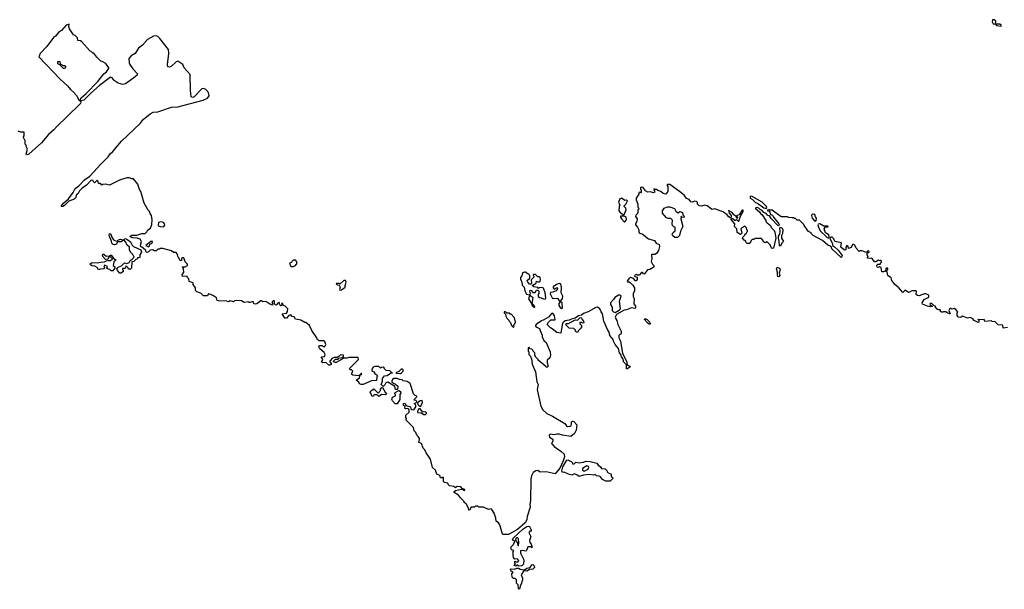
# Model space of a CAD drawing. Extents: x 2029662 to 2246637, y 225654 to 401419.
# Tile 103 of 256: x 2080084 to 2091928, y 303760 to 310612. Entities that reach past the tile are written whole.
import ezdxf

# ---------------------------------------------------------------- set-up
doc = ezdxf.new("R2010")
doc.units = 0

msp = doc.modelspace()

# ---------------------------------------------------------------- linework, layer by layer
at = {"layer": '0CON20XD'}
for points in [[(2085335, 304990), (2085325, 304980), (2085307, 304997), (2085255, 305003), (2085242, 305015), (2085235, 305038), (2085193, 305043), (2085182, 305055), (2085180, 305105), (2085175, 305110), (2085167, 305103), (2085145, 305100), (2085138, 305128), (2085102, 305145), (2085087, 305195), (2085050, 305225), (2085027, 305325), (2084972, 305402), (2084958, 305438), (2084936, 305456), (2084917, 305515), (2084882, 305532), (2084892, 305555), (2084892, 305575), (2084879, 305599), (2084862, 305615), (2084850, 305645), (2084830, 305665), (2084822, 305705), (2084733, 305793), (2084738, 305815), (2084730, 305825), (2084730, 305855), (2084768, 305892), (2084771, 305915), (2084767, 305927), (2084747, 305937), (2084725, 305933), (2084715, 305940), (2084720, 305965), (2084702, 305972), (2084700, 305995), (2084715, 306000), (2084732, 305972), (2084787, 305957), (2084791, 305931), (2084802, 305922), (2084825, 305918), (2084850, 305955), (2084850, 305975), (2084830, 305995), (2084848, 306002), (2084860, 306015), (2084855, 306030), (2084830, 306035), (2084832, 306048), (2084860, 306075), (2084860, 306085), (2084842, 306092), (2084822, 306112), (2084780, 306235), (2084745, 306258), (2084698, 306268), (2084685, 306280), (2084653, 306283), (2084625, 306298), (2084585, 306297), (2084567, 306283), (2084560, 306265), (2084562, 306255), (2084579, 306239), (2084605, 306228), (2084632, 306202), (2084628, 306162), (2084603, 306163), (2084602, 306185), (2084593, 306203), (2084512, 306252), (2084487, 306243), (2084475, 306220), (2084455, 306200), (2084433, 306223), (2084450, 306265), (2084450, 306295), (2084472, 306328), (2084505, 306332), (2084545, 306360), (2084570, 306365), (2084552, 306372), (2084535, 306390), (2084492, 306392), (2084473, 306413), (2084470, 306425), (2084455, 306432), (2084435, 306430), (2084425, 306420), (2084405, 306440), (2084355, 306440), (2084336, 306434), (2084322, 306418), (2084319, 306395), (2084323, 306383), (2084345, 306378), (2084357, 306357), (2084382, 306342), (2084388, 306325), (2084380, 306315), (2084375, 306272), (2084315, 306268), (2084215, 306222), (2084192, 306222), (2084171, 306231), (2084165, 306250), (2084132, 306275), (2084170, 306305), (2084180, 306340), (2084195, 306343), (2084198, 306355), (2084190, 306355), (2084165, 306330), (2084090, 306335), (2084080, 306345), (2084080, 306365), (2084088, 306372), (2084090, 306385), (2084075, 306400), (2084062, 306402), (2084052, 306415), (2084160, 306525), (2084155, 306550), (2084045, 306550), (2084025, 306542), (2083985, 306540), (2083892, 306488), (2083878, 306488), (2083860, 306495), (2083860, 306505), (2083882, 306528), (2083915, 306530), (2083925, 306540), (2083962, 306548), (2083978, 306562), (2083978, 306578), (2083945, 306580), (2083925, 306560), (2083905, 306550), (2083865, 306550), (2083840, 306535), (2083830, 306525), (2083828, 306512), (2083812, 306505), (2083813, 306495), (2083830, 306475), (2083829, 306465), (2083815, 306456), (2083802, 306458), (2083768, 306488), (2083726, 306484), (2083713, 306493), (2083728, 306512), (2083729, 306525), (2083710, 306555), (2083749, 306561), (2083759, 306585), (2083748, 306608), (2083695, 306652), (2083683, 306677), (2083685, 306690), (2083695, 306692), (2083722, 306692), (2083735, 306680), (2083755, 306680), (2083768, 306705), (2083760, 306735), (2083745, 306750), (2083685, 306750), (2083675, 306760), (2083665, 306760), (2083660, 306785), (2083598, 306875), (2083570, 306935), (2083528, 306968), (2083515, 306970), (2083467, 306997), (2083400, 307010), (2083386, 307036), (2083363, 307043), (2083345, 307060), (2083320, 307055), (2083295, 307020), (2083275, 307020), (2083240, 307075), (2083295, 307080), (2083307, 307103), (2083310, 307135), (2083278, 307168), (2083265, 307170), (2083252, 307182), (2083248, 307198), (2083232, 307198), (2083240, 307175), (2083225, 307170), (2083212, 307182), (2083205, 307210), (2083192, 307208), (2083180, 307195), (2083180, 307185), (2083165, 307180), (2083150, 307195), (2083150, 307225), (2083145, 307230), (2083135, 307230), (2083123, 307217), (2083123, 307203), (2083130, 307195), (2083125, 307180), (2083095, 307190), (2083045, 307222), (2083008, 307218), (2082995, 307230), (2082985, 307230), (2082936, 307194), (2082915, 307190), (2082900, 307195), (2082895, 307220), (2082875, 307220), (2082855, 307210), (2082845, 307210), (2082835, 307220), (2082785, 307212), (2082752, 307232), (2082695, 307236), (2082669, 307231), (2082655, 307218), (2082615, 307232), (2082595, 307220), (2082575, 307228), (2082475, 307230), (2082460, 307235), (2082450, 307265), (2082415, 307290), (2082385, 307307), (2082365, 307310), (2082355, 307320), (2082345, 307290), (2082295, 307290), (2082265, 307322), (2082215, 307338), (2082198, 307355), (2082197, 307387), (2082170, 307425), (2082170, 307445), (2082121, 307461), (2082120, 307495), (2082100, 307515), (2082098, 307528), (2082042, 307522), (2082038, 307542), (2082058, 307575), (2082053, 307613), (2082042, 307638), (2082075, 307638), (2082102, 307655), (2082102, 307672), (2082075, 307700), (2082058, 307748), (2082043, 307747), (2082032, 307738), (2082030, 307715), (2082015, 307710), (2081998, 307748), (2081990, 307755), (2081980, 307795), (2081965, 307810), (2081935, 307810), (2081912, 307832), (2081805, 307860), (2081775, 307860), (2081765, 307850), (2081745, 307850), (2081725, 307832), (2081703, 307833), (2081685, 307842), (2081655, 307840), (2081635, 307820), (2081615, 307810), (2081602, 307822), (2081600, 307835), (2081570, 307865), (2081542, 307882), (2081539, 307901), (2081550, 307945), (2081532, 307972), (2081496, 307986), (2081445, 307987), (2081420, 307995), (2081410, 308005), (2081435, 308020), (2081495, 308020), (2081555, 308040), (2081595, 308040), (2081615, 308060), (2081627, 308083), (2081658, 308105), (2081673, 308147), (2081677, 308205), (2081670, 308255), (2081652, 308282), (2081646, 308305), (2081630, 308320), (2081583, 308405), (2081543, 308545), (2081531, 308561), (2081514, 308604), (2081505, 308632), (2081455, 308700), (2081435, 308700), (2081402, 308712), (2081375, 308712), (2081285, 308682), (2081165, 308620), (2081115, 308632), (2081085, 308630), (2081072, 308622), (2081055, 308640), (2081032, 308642), (2081030, 308665), (2081015, 308680), (2080985, 308650), (2080972, 308662), (2080968, 308678), (2080945, 308682), (2080887, 308623), (2080835, 308586), (2080804, 308555), (2080788, 308522), (2080765, 308500), (2080760, 308475), (2080738, 308452), (2080675, 308429), (2080625, 308377), (2080605, 308364), (2080587, 308365), (2080587, 308375), (2080611, 308405), (2080672, 308458), (2080728, 308532), (2080750, 308580), (2080796, 308614), (2080863, 308687), (2080928, 308732), (2081063, 308877), (2081147, 308963), (2081172, 308998), (2081204, 309025), (2081309, 309151), (2081532, 309365), (2081570, 309410), (2081652, 309478), (2081691, 309499), (2081745, 309506), (2081910, 309560), (2081985, 309564), (2082291, 309645), (2082345, 309669), (2082364, 309695), (2082356, 309735), (2082322, 309772), (2082295, 309784), (2082275, 309780), (2082184, 309686), (2082165, 309678), (2082148, 309685), (2082139, 309765), (2082134, 309955), (2082062, 310032), (2082046, 310075), (2081985, 310112), (2081965, 310107), (2081905, 310048), (2081885, 310040), (2081867, 310047), (2081863, 310075), (2081880, 310205), (2081876, 310255), (2081772, 310385), (2081745, 310412), (2081725, 310419), (2081695, 310416), (2081620, 310375), (2081562, 310308), (2081515, 310269), (2081474, 310206), (2081425, 310176), (2081396, 310145), (2081400, 310095), (2081408, 310075), (2081445, 310020), (2081502, 309962), (2081498, 309945), (2081458, 309912), (2081359, 309842), (2081325, 309834), (2081267, 309847), (2081222, 309882), (2081195, 309914), (2081175, 309920), (2081045, 309821), (2080941, 309729), (2080857, 309643), (2080818, 309638), (2080814, 309654), (2080820, 309670), (2080885, 309726), (2081025, 309869), (2081098, 309962), (2081128, 309985), (2081157, 310025), (2081158, 310035), (2081120, 310085), (2081075, 310110), (2081062, 310112), (2081012, 310162), (2080975, 310210), (2080965, 310210), (2080945, 310230), (2080932, 310232), (2080830, 310345), (2080815, 310358), (2080782, 310362), (2080778, 310395), (2080752, 310422), (2080732, 310432), (2080684, 310504), (2080674, 310526), (2080678, 310558), (2080645, 310547), (2080586, 310484), (2080552, 310458), (2080517, 310415), (2080492, 310398), (2080411, 310289), (2080330, 310205), (2080313, 310165), (2080575, 309892), (2080658, 309818), (2080695, 309774), (2080732, 309742), (2080769, 309699), (2080795, 309650), (2080818, 309628), (2080815, 309604), (2080652, 309442), (2080532, 309328), (2080495, 309286), (2080430, 309230), (2080347, 309133), (2080195, 308996), (2080175, 308986), (2080164, 308996), (2080180, 309055), (2080162, 309085), (2080162, 309102), (2080150, 309115), (2080152, 309155), (2080130, 309195), (2080130, 309205), (2080140, 309215), (2080138, 309258), (2080095, 309258), (2080065, 309270)], [(2091885, 310534), (2091890, 310535), (2091888, 310545), (2091875, 310560), (2091820, 310560), (2091826, 310596), (2091805, 310612), (2091785, 310610), (2091782, 310585), (2091795, 310562), (2091820, 310560), (2091835, 310542), (2091885, 310534)], [(2080625, 310020), (2080610, 310025), (2080568, 310068), (2080545, 310082), (2080542, 310108), (2080568, 310108), (2080570, 310085), (2080582, 310072), (2080595, 310070), (2080605, 310060), (2080625, 310060), (2080638, 310048), (2080625, 310020)], [(2089830, 307985), (2089859, 307915), (2089860, 307895), (2089885, 307881), (2089929, 307839), (2089976, 307775), (2089975, 307758), (2089965, 307753), (2089852, 307855), (2089847, 307877), (2089835, 307890), (2089805, 307900), (2089740, 307955), (2089630, 308015), (2089610, 308035), (2089605, 308050), (2089574, 308064), (2089520, 308135), (2089518, 308148), (2089465, 308200), (2089435, 308200), (2089415, 308220), (2089405, 308220), (2089395, 308230), (2089375, 308228), (2089333, 308233), (2089325, 308240), (2089245, 308242), (2089135, 308320), (2089105, 308320), (2089085, 308330), (2089080, 308315), (2089100, 308310), (2089109, 308299), (2089117, 308267), (2089140, 308260), (2089152, 308235), (2089217, 308157), (2089221, 308145), (2089215, 308132), (2089205, 308136), (2089128, 308215), (2089105, 308252), (2089085, 308256), (2089065, 308282), (2089034, 308294), (2089015, 308317), (2088990, 308330), (2088975, 308346), (2088955, 308352), (2088930, 308345), (2088983, 308303), (2088995, 308282), (2089016, 308266), (2089060, 308195), (2089060, 308185), (2089077, 308167), (2089116, 308136), (2089122, 308112), (2089160, 308075), (2089168, 308055), (2089178, 307985), (2089150, 307865), (2089135, 307860), (2089125, 307870), (2089110, 307905), (2089078, 307938), (2089065, 307940), (2089055, 307930), (2089042, 307932), (2089005, 307980), (2088925, 307980), (2088915, 307970), (2088895, 307970), (2088882, 307958), (2088868, 307922), (2088835, 307920), (2088822, 307932), (2088818, 307948), (2088800, 307960), (2088780, 307985), (2088782, 307998), (2088808, 308022), (2088815, 308040), (2088828, 308042), (2088830, 308055), (2088840, 308065), (2088840, 308075), (2088830, 308085), (2088828, 308108), (2088805, 308130), (2088772, 308108), (2088760, 308095), (2088770, 308045), (2088755, 308030), (2088715, 308052), (2088710, 308095), (2088683, 308123), (2088688, 308158), (2088643, 308207), (2088642, 308218), (2088655, 308223), (2088685, 308202), (2088695, 308200), (2088705, 308210), (2088725, 308190), (2088735, 308190), (2088753, 308247), (2088786, 308305), (2088785, 308322), (2088775, 308323), (2088737, 308263), (2088712, 308258), (2088710, 308245), (2088720, 308235), (2088715, 308220), (2088698, 308248), (2088674, 308264), (2088653, 308293), (2088612, 308318), (2088618, 308285), (2088643, 308255), (2088642, 308235), (2088635, 308228), (2088615, 308240), (2088589, 308269), (2088540, 308300), (2088445, 308338), (2088415, 308330), (2088405, 308333), (2088355, 308372), (2088325, 308380), (2088285, 308369), (2088257, 308373), (2088238, 308395), (2088238, 308415), (2088224, 308424), (2088205, 308428), (2088175, 308419), (2088155, 308422), (2088135, 308448), (2088105, 308462), (2088075, 308500), (2088022, 308545), (2087905, 308628), (2087875, 308630), (2087870, 308625), (2087880, 308605), (2087882, 308545), (2087858, 308512), (2087825, 308520), (2087795, 308547), (2087759, 308559), (2087745, 308570), (2087725, 308570), (2087715, 308580), (2087710, 308565), (2087720, 308555), (2087720, 308535), (2087705, 308530), (2087675, 308540), (2087638, 308538), (2087613, 308553), (2087585, 308592), (2087565, 308598), (2087552, 308588), (2087550, 308575), (2087560, 308565), (2087560, 308535), (2087555, 308530), (2087545, 308540), (2087532, 308528), (2087530, 308515), (2087500, 308465), (2087500, 308445), (2087520, 308395), (2087520, 308355), (2087528, 308348), (2087530, 308335), (2087520, 308325), (2087520, 308285), (2087495, 308260), (2087490, 308245), (2087510, 308215), (2087507, 308183), (2087490, 308155), (2087490, 308145), (2087517, 308117), (2087532, 308085), (2087532, 308055), (2087540, 308045), (2087570, 308035), (2087646, 307976), (2087720, 307955), (2087740, 307925), (2087778, 307908), (2087780, 307885), (2087768, 307835), (2087745, 307800), (2087722, 307788), (2087682, 307788), (2087686, 307735), (2087681, 307705), (2087695, 307670), (2087710, 307655), (2087710, 307635), (2087665, 307608), (2087637, 307603), (2087600, 307555), (2087593, 307553), (2087575, 307570), (2087565, 307570), (2087535, 307540), (2087515, 307540), (2087505, 307548), (2087480, 307535), (2087482, 307522), (2087510, 307515), (2087510, 307485), (2087498, 307472), (2087492, 307472), (2087468, 307498), (2087435, 307510), (2087417, 307503), (2087392, 307465), (2087395, 307460), (2087415, 307460), (2087429, 307449), (2087459, 307419), (2087478, 307385), (2087478, 307345), (2087463, 307317), (2087462, 307285), (2087477, 307255), (2087472, 307195), (2087490, 307165), (2087490, 307145), (2087485, 307140), (2087445, 307146), (2087385, 307124), (2087355, 307120), (2087264, 307066), (2087248, 307035), (2087253, 307013), (2087268, 306995), (2087278, 306945), (2087320, 306865), (2087320, 306835), (2087292, 306818), (2087290, 306785), (2087310, 306745), (2087337, 306595), (2087388, 306495), (2087392, 306462), (2087423, 306443), (2087426, 306435), (2087395, 306414), (2087384, 306414), (2087382, 306462), (2087353, 306493), (2087339, 306535), (2087322, 306555), (2087316, 306585), (2087300, 306605), (2087288, 306658), (2087248, 306705), (2087226, 306745), (2087222, 306765), (2087183, 306815), (2087174, 306854), (2087153, 306885), (2087111, 306985), (2087096, 307075), (2087077, 307097), (2087064, 307135), (2087035, 307153), (2087015, 307152), (2086922, 307098), (2086865, 307076), (2086842, 307058), (2086805, 307049), (2086765, 307020), (2086730, 307015), (2086695, 306998), (2086645, 306988), (2086618, 306965), (2086608, 306942), (2086595, 306840), (2086545, 306848), (2086490, 306895), (2086470, 306905), (2086430, 306945), (2086443, 306975), (2086475, 307000), (2086527, 307003), (2086518, 307048), (2086505, 307068), (2086485, 307080), (2086443, 307035), (2086389, 307001), (2086359, 306991), (2086295, 306947), (2086288, 306935), (2086290, 306925), (2086304, 306914), (2086338, 306898), (2086343, 306873), (2086367, 306817), (2086368, 306798), (2086390, 306755), (2086415, 306730), (2086466, 306616), (2086468, 306575), (2086460, 306545), (2086430, 306515), (2086427, 306485), (2086439, 306445), (2086425, 306430), (2086412, 306442), (2086320, 306515), (2086320, 306525), (2086290, 306555), (2086290, 306565), (2086280, 306575), (2086280, 306605), (2086260, 306625), (2086258, 306638), (2086245, 306650), (2086222, 306652), (2086215, 306670), (2086200, 306665), (2086200, 306625), (2086210, 306615), (2086210, 306585), (2086230, 306565), (2086233, 306543), (2086240, 306535), (2086248, 306468), (2086288, 306375), (2086303, 306255), (2086322, 306225), (2086310, 306165), (2086313, 306145), (2086352, 305965), (2086375, 305920), (2086425, 305873), (2086495, 305843), (2086640, 305755), (2086662, 305725), (2086675, 305718), (2086705, 305723), (2086718, 305732), (2086723, 305745), (2086722, 305775), (2086735, 305783), (2086748, 305778), (2086787, 305737), (2086776, 305675), (2086756, 305635), (2086715, 305600), (2086615, 305613), (2086575, 305628), (2086545, 305628), (2086515, 305618), (2086465, 305628), (2086452, 305615), (2086455, 305590), (2086497, 305567), (2086497, 305543), (2086482, 305515), (2086488, 305505), (2086515, 305478), (2086595, 305422), (2086634, 305384), (2086638, 305355), (2086622, 305305), (2086581, 305219), (2086525, 305148), (2086415, 305172), (2086345, 305170), (2086315, 305188), (2086293, 305187), (2086262, 305165), (2086242, 305125), (2086233, 305085), (2086228, 304825), (2086220, 304785), (2086223, 304747), (2086187, 304635), (2086186, 304595), (2086165, 304560), (2086071, 304479), (2085965, 304419), (2085905, 304418), (2085890, 304425), (2085858, 304535), (2085845, 304560), (2085815, 304580), (2085813, 304615), (2085793, 304675), (2085765, 304722), (2085755, 304728), (2085725, 304722), (2085665, 304750), (2085605, 304750), (2085595, 304760), (2085565, 304760), (2085555, 304750), (2085515, 304750), (2085496, 304714), (2085485, 304712), (2085482, 304735), (2085455, 304790), (2085430, 304805), (2085430, 304815), (2085385, 304860), (2085363, 304893), (2085310, 304925), (2085310, 304935), (2085325, 304950), (2085397, 304963), (2085405, 304970), (2085425, 304952), (2085435, 304950), (2085440, 304955), (2085430, 304965), (2085410, 304970), (2085392, 304992), (2085345, 304998), (2085335, 304990)], [(2087345, 308268), (2087355, 308270), (2087380, 308325), (2087377, 308345), (2087357, 308365), (2087357, 308375), (2087376, 308395), (2087397, 308435), (2087385, 308440), (2087365, 308436), (2087325, 308464), (2087304, 308456), (2087289, 308425), (2087287, 308415), (2087303, 308385), (2087293, 308365), (2087290, 308315), (2087305, 308292), (2087345, 308268)], [(2089065, 308340), (2089072, 308355), (2089068, 308365), (2089016, 308416), (2088895, 308487), (2088872, 308488), (2088870, 308465), (2088899, 308449), (2088934, 308415), (2088957, 308407), (2089035, 308349), (2089065, 308340)], [(2087995, 307992), (2087963, 307993), (2087942, 308012), (2087933, 308033), (2087941, 308049), (2087967, 308073), (2087970, 308115), (2087952, 308122), (2087938, 308138), (2087932, 308155), (2087938, 308195), (2087932, 308205), (2087915, 308220), (2087885, 308220), (2087865, 308230), (2087816, 308286), (2087816, 308315), (2087835, 308346), (2087878, 308362), (2087905, 308362), (2087960, 308340), (2087975, 308310), (2087995, 308292), (2088005, 308290), (2088023, 308307), (2088056, 308295), (2088062, 308265), (2088077, 308247), (2088076, 308235), (2088052, 308232), (2088042, 308248), (2088038, 308215), (2088062, 308125), (2088031, 308069), (2088020, 308015), (2087995, 307992)], [(2081815, 308121), (2081829, 308139), (2081827, 308157), (2081815, 308172), (2081785, 308181), (2081755, 308173), (2081748, 308145), (2081754, 308134), (2081774, 308124), (2081815, 308121)], [(2087365, 308180), (2087383, 308205), (2087378, 308235), (2087355, 308250), (2087312, 308248), (2087310, 308235), (2087324, 308215), (2087355, 308180), (2087365, 308180)], [(2089655, 308187), (2089665, 308192), (2089670, 308225), (2089655, 308240), (2089647, 308267), (2089615, 308272), (2089609, 308255), (2089615, 308225), (2089645, 308191), (2089655, 308187)], [(2089235, 307887), (2089223, 307893), (2089220, 307950), (2089210, 307985), (2089213, 308007), (2089227, 308033), (2089231, 308065), (2089227, 308105), (2089232, 308118), (2089256, 308106), (2089264, 308085), (2089259, 308041), (2089248, 308015), (2089246, 307985), (2089273, 307945), (2089251, 307925), (2089235, 307887)], [(2089805, 307988), (2089815, 307990), (2089822, 308005), (2089818, 308025), (2089777, 308047), (2089760, 308095), (2089772, 308118), (2089805, 308120), (2089810, 308125), (2089805, 308130), (2089755, 308128), (2089710, 308155), (2089687, 308153), (2089684, 308145), (2089691, 308115), (2089714, 308073), (2089795, 307993), (2089805, 307988)], [(2081225, 307904), (2081208, 307908), (2081194, 307924), (2081189, 307949), (2081160, 308015), (2081165, 308040), (2081182, 308032), (2081192, 307995), (2081213, 307963), (2081228, 307955), (2081255, 307950), (2081274, 307966), (2081295, 307971), (2081330, 307965), (2081327, 307955), (2081305, 307940), (2081261, 307939), (2081247, 307913), (2081225, 307904)], [(2081305, 307562), (2081290, 307565), (2081260, 307595), (2081252, 307618), (2081270, 307635), (2081307, 307653), (2081345, 307688), (2081375, 307678), (2081400, 307690), (2081412, 307715), (2081439, 307731), (2081460, 307755), (2081447, 307787), (2081417, 307815), (2081407, 307845), (2081406, 307875), (2081373, 307903), (2081362, 307935), (2081338, 307965), (2081355, 307982), (2081375, 307974), (2081419, 307939), (2081439, 307899), (2081454, 307884), (2081543, 307843), (2081548, 307815), (2081530, 307785), (2081528, 307752), (2081502, 307748), (2081500, 307735), (2081482, 307728), (2081458, 307702), (2081432, 307698), (2081430, 307625), (2081417, 307613), (2081395, 307610), (2081388, 307628), (2081365, 307650), (2081355, 307620), (2081322, 307618), (2081320, 307605), (2081328, 307598), (2081330, 307585), (2081305, 307562)], [(2081635, 307880), (2081646, 307894), (2081648, 307912), (2081678, 307925), (2081680, 307945), (2081662, 307945), (2081600, 307895), (2081635, 307880)], [(2091965, 306908), (2091915, 306900), (2091908, 306938), (2091855, 306942), (2091817, 306977), (2091783, 306983), (2091775, 306990), (2091695, 306982), (2091687, 307007), (2091620, 307000), (2091615, 307010), (2091610, 307005), (2091620, 307000), (2091620, 306975), (2091615, 306970), (2091563, 306993), (2091546, 307016), (2091515, 307030), (2091485, 307020), (2091425, 307047), (2091405, 307030), (2091375, 307032), (2091362, 307055), (2091360, 307075), (2091360, 307085), (2091370, 307095), (2091346, 307126), (2091325, 307138), (2091295, 307130), (2091285, 307140), (2091272, 307138), (2091262, 307115), (2091278, 307075), (2091267, 307073), (2091240, 307085), (2091225, 307100), (2091195, 307100), (2091187, 307093), (2091173, 307093), (2091162, 307102), (2091160, 307115), (2091150, 307125), (2091135, 307122), (2091121, 307131), (2091100, 307155), (2091100, 307165), (2091082, 307172), (2091055, 307198), (2091035, 307197), (2091030, 307185), (2091058, 307168), (2091058, 307162), (2091035, 307160), (2091005, 307168), (2090945, 307192), (2090940, 307205), (2090964, 307246), (2091020, 307275), (2091018, 307298), (2090985, 307313), (2090966, 307314), (2090905, 307290), (2090883, 307293), (2090868, 307308), (2090870, 307345), (2090865, 307350), (2090815, 307350), (2090787, 307333), (2090775, 307332), (2090735, 307358), (2090705, 307330), (2090658, 307388), (2090609, 307425), (2090576, 307475), (2090568, 307508), (2090528, 307535), (2090518, 307578), (2090500, 307585), (2090512, 307598), (2090527, 307603), (2090527, 307617), (2090518, 307628), (2090503, 307617), (2090500, 307590), (2090475, 307580), (2090455, 307580), (2090445, 307630), (2090425, 307638), (2090415, 307630), (2090400, 307635), (2090395, 307660), (2090408, 307672), (2090435, 307670), (2090440, 307675), (2090440, 307685), (2090450, 307695), (2090445, 307720), (2090435, 307710), (2090415, 307718), (2090382, 307698), (2090365, 307698), (2090338, 307738), (2090325, 307742), (2090305, 307738), (2090280, 307745), (2090280, 307755), (2090290, 307765), (2090278, 307785), (2090278, 307802), (2090285, 307810), (2090298, 307812), (2090300, 307825), (2090295, 307830), (2090282, 307828), (2090268, 307812), (2090215, 307830), (2090195, 307830), (2090183, 307823), (2090144, 307864), (2090129, 307899), (2090115, 307908), (2090103, 307907), (2090085, 307872), (2090055, 307860), (2090048, 307888), (2090032, 307898), (2090020, 307875), (2090020, 307845), (2090005, 307840), (2089962, 307875), (2089968, 307928), (2089890, 307945), (2089878, 307978), (2089857, 307997), (2089843, 307997), (2089830, 307985)], [(2081205, 307590), (2081185, 307592), (2081167, 307607), (2081140, 307615), (2081130, 307625), (2081138, 307632), (2081140, 307645), (2081105, 307660), (2081098, 307645), (2081110, 307625), (2081098, 307615), (2081057, 307613), (2081033, 307603), (2081015, 307632), (2080987, 307647), (2080955, 307651), (2080938, 307665), (2080934, 307675), (2080955, 307691), (2081015, 307688), (2081055, 307697), (2081105, 307698), (2081145, 307720), (2081154, 307714), (2081175, 307717), (2081200, 307735), (2081178, 307758), (2081162, 307758), (2081145, 307730), (2081115, 307728), (2081083, 307765), (2081080, 307785), (2081085, 307792), (2081095, 307793), (2081125, 307767), (2081165, 307770), (2081175, 307780), (2081185, 307780), (2081212, 307742), (2081242, 307725), (2081238, 307715), (2081215, 307700), (2081210, 307655), (2081228, 307638), (2081230, 307625), (2081205, 307590)], [(2083375, 307642), (2083402, 307655), (2083422, 307685), (2083405, 307720), (2083375, 307720), (2083362, 307708), (2083355, 307690), (2083330, 307685), (2083341, 307651), (2083355, 307642), (2083375, 307642)], [(2086405, 307252), (2086412, 307265), (2086406, 307326), (2086384, 307384), (2086365, 307391), (2086333, 307387), (2086325, 307380), (2086315, 307390), (2086268, 307398), (2086250, 307415), (2086298, 307442), (2086302, 307468), (2086315, 307460), (2086335, 307460), (2086343, 307467), (2086350, 307485), (2086345, 307510), (2086335, 307520), (2086315, 307520), (2086287, 307547), (2086263, 307547), (2086260, 307535), (2086268, 307528), (2086270, 307515), (2086238, 307482), (2086242, 307438), (2086235, 307430), (2086215, 307432), (2086192, 307462), (2086190, 307475), (2086220, 307505), (2086220, 307535), (2086208, 307548), (2086165, 307574), (2086155, 307577), (2086134, 307566), (2086125, 307530), (2086108, 307512), (2086107, 307493), (2086123, 307453), (2086128, 307418), (2086154, 307394), (2086162, 307352), (2086180, 307310), (2086218, 307302), (2086230, 307315), (2086220, 307345), (2086225, 307358), (2086236, 307356), (2086255, 307330), (2086285, 307330), (2086302, 307358), (2086315, 307360), (2086330, 307345), (2086328, 307318), (2086320, 307305), (2086322, 307282), (2086335, 307270), (2086355, 307268), (2086383, 307253), (2086405, 307252)], [(2089215, 307520), (2089205, 307522), (2089198, 307545), (2089200, 307575), (2089186, 307615), (2089195, 307637), (2089222, 307622), (2089230, 307605), (2089221, 307565), (2089226, 307535), (2089215, 307520)], [(2083935, 307360), (2083955, 307362), (2084000, 307395), (2083998, 307415), (2084011, 307455), (2084005, 307476), (2083985, 307474), (2083935, 307430), (2083925, 307440), (2083895, 307440), (2083890, 307435), (2083903, 307423), (2083928, 307418), (2083940, 307395), (2083930, 307365), (2083935, 307360)], [(2086595, 307230), (2086615, 307258), (2086619, 307285), (2086599, 307325), (2086602, 307385), (2086598, 307415), (2086588, 307435), (2086575, 307440), (2086540, 307425), (2086502, 307398), (2086500, 307385), (2086515, 307370), (2086550, 307390), (2086552, 307375), (2086539, 307351), (2086497, 307333), (2086468, 307332), (2086464, 307315), (2086495, 307260), (2086552, 307262), (2086575, 307230), (2086595, 307230)], [(2086275, 307152), (2086280, 307155), (2086272, 307175), (2086248, 307198), (2086260, 307265), (2086225, 307290), (2086215, 307290), (2086206, 307255), (2086240, 307200), (2086248, 307175), (2086275, 307152)], [(2086605, 307138), (2086612, 307145), (2086609, 307205), (2086595, 307220), (2086585, 307220), (2086570, 307200), (2086570, 307175), (2086585, 307150), (2086605, 307138)], [(2087245, 307092), (2087295, 307120), (2087310, 307135), (2087300, 307225), (2087320, 307285), (2087305, 307300), (2087285, 307300), (2087241, 307269), (2087228, 307245), (2087192, 307205), (2087190, 307185), (2087210, 307155), (2087210, 307115), (2087225, 307100), (2087245, 307092)], [(2086025, 306910), (2086030, 306925), (2086020, 306935), (2086040, 306955), (2086048, 306975), (2086037, 307027), (2085995, 307070), (2085985, 307070), (2085975, 307080), (2085945, 307080), (2085928, 307098), (2085912, 307098), (2085910, 307085), (2085928, 307068), (2085930, 307045), (2085945, 307020), (2085968, 306998), (2085970, 306985), (2085988, 306968), (2086000, 306935), (2086025, 306910)], [(2086795, 306850), (2086782, 306852), (2086770, 306865), (2086768, 306878), (2086748, 306898), (2086695, 306900), (2086650, 306945), (2086663, 306957), (2086685, 306958), (2086765, 307000), (2086792, 306998), (2086820, 307025), (2086835, 307030), (2086847, 307017), (2086848, 307005), (2086867, 306987), (2086870, 306965), (2086855, 306960), (2086845, 306970), (2086822, 306968), (2086822, 306952), (2086840, 306935), (2086840, 306915), (2086835, 306900), (2086802, 306868), (2086795, 306850)], [(2087655, 306948), (2087634, 306964), (2087600, 307005), (2087602, 307018), (2087630, 307005), (2087659, 306979), (2087670, 306955), (2087665, 306950), (2087655, 306948)], [(2084665, 306358), (2084675, 306363), (2084698, 306385), (2084695, 306402), (2084685, 306410), (2084673, 306407), (2084645, 306380), (2084610, 306365), (2084615, 306360), (2084665, 306358)], [(2084405, 306080), (2084385, 306100), (2084345, 306100), (2084340, 306085), (2084325, 306080), (2084308, 306118), (2084300, 306125), (2084300, 306135), (2084325, 306160), (2084335, 306160), (2084345, 306170), (2084395, 306120), (2084430, 306155), (2084420, 306165), (2084442, 306188), (2084448, 306188), (2084480, 306130), (2084500, 306115), (2084485, 306100), (2084435, 306102), (2084405, 306080)], [(2084625, 305990), (2084602, 305992), (2084567, 306027), (2084560, 306045), (2084570, 306070), (2084604, 306086), (2084606, 306096), (2084598, 306115), (2084602, 306128), (2084645, 306150), (2084665, 306140), (2084667, 306125), (2084657, 306103), (2084656, 306044), (2084625, 305990)], [(2084905, 305960), (2084930, 306005), (2084925, 306030), (2084903, 306027), (2084868, 306002), (2084872, 305982), (2084892, 305962), (2084905, 305960)], [(2084965, 305862), (2084978, 305875), (2084978, 305885), (2084967, 305897), (2084932, 305892), (2084902, 305932), (2084885, 305930), (2084873, 305917), (2084868, 305895), (2084875, 305888), (2084912, 305882), (2084944, 305864), (2084965, 305862)], [(2087185, 305060), (2087135, 305062), (2087095, 305082), (2087070, 305115), (2087055, 305122), (2087024, 305124), (2087005, 305140), (2086985, 305133), (2086935, 305140), (2086865, 305133), (2086815, 305117), (2086785, 305139), (2086755, 305150), (2086725, 305134), (2086685, 305144), (2086635, 305169), (2086615, 305166), (2086604, 305185), (2086619, 305235), (2086666, 305314), (2086676, 305316), (2086717, 305297), (2086730, 305285), (2086735, 305270), (2086755, 305270), (2086775, 305288), (2086813, 305283), (2086865, 305291), (2086895, 305303), (2086946, 305296), (2087026, 305276), (2087044, 305254), (2087070, 305235), (2087082, 305212), (2087128, 305208), (2087148, 305188), (2087150, 305175), (2087162, 305162), (2087195, 305150), (2087200, 305145), (2087200, 305115), (2087215, 305110), (2087220, 305095), (2087185, 305060)], [(2086875, 305182), (2086923, 305207), (2086930, 305225), (2086925, 305238), (2086905, 305246), (2086852, 305215), (2086852, 305195), (2086864, 305184), (2086875, 305182)], [(2086088, 304038), (2086075, 304050), (2086065, 304050), (2086055, 304040), (2086030, 304045), (2086050, 304065), (2086040, 304075), (2086042, 304098), (2086055, 304090), (2086075, 304090), (2086088, 304105), (2086067, 304127), (2086042, 304122), (2086023, 304143), (2086018, 304165), (2086020, 304215), (2086027, 304227), (2086000, 304235), (2085992, 304265), (2086025, 304300), (2086040, 304335), (2086012, 304355), (2086021, 304375), (2086135, 304485), (2086184, 304516), (2086205, 304520), (2086216, 304515), (2086238, 304475), (2086235, 304460), (2086222, 304458), (2086210, 304445), (2086232, 304395), (2086217, 304347), (2086220, 304325), (2086238, 304305), (2086250, 304265), (2086245, 304260), (2086232, 304272), (2086195, 304270), (2086182, 304228), (2086172, 304218), (2086125, 304228), (2086108, 304222), (2086108, 304195), (2086147, 304113), (2086146, 304064), (2086125, 304042), (2086088, 304038)], [(2086085, 304282), (2086090, 304325), (2086084, 304365), (2086075, 304379), (2086065, 304381), (2086054, 304376), (2086047, 304347), (2086068, 304325), (2086075, 304290), (2086085, 304282)], [(2086095, 303760), (2086084, 303764), (2086080, 303815), (2086060, 303835), (2086060, 303875), (2086045, 303890), (2086025, 303890), (2086008, 303908), (2086002, 303945), (2086018, 303965), (2085995, 303980), (2085987, 303995), (2085989, 304001), (2085995, 304007), (2086035, 304001), (2086065, 304014), (2086084, 304014), (2086105, 304004), (2086155, 303996), (2086184, 304016), (2086225, 304022), (2086246, 304054), (2086255, 304057), (2086265, 304051), (2086274, 304044), (2086278, 304022), (2086258, 304002), (2086215, 303998), (2086185, 303980), (2086155, 303984), (2086145, 303979), (2086123, 303947), (2086118, 303935), (2086133, 303895), (2086133, 303875), (2086122, 303835), (2086103, 303797), (2086095, 303760)]]:
    msp.add_lwpolyline(points, dxfattribs=at)

doc.saveas('drawing.dxf')
